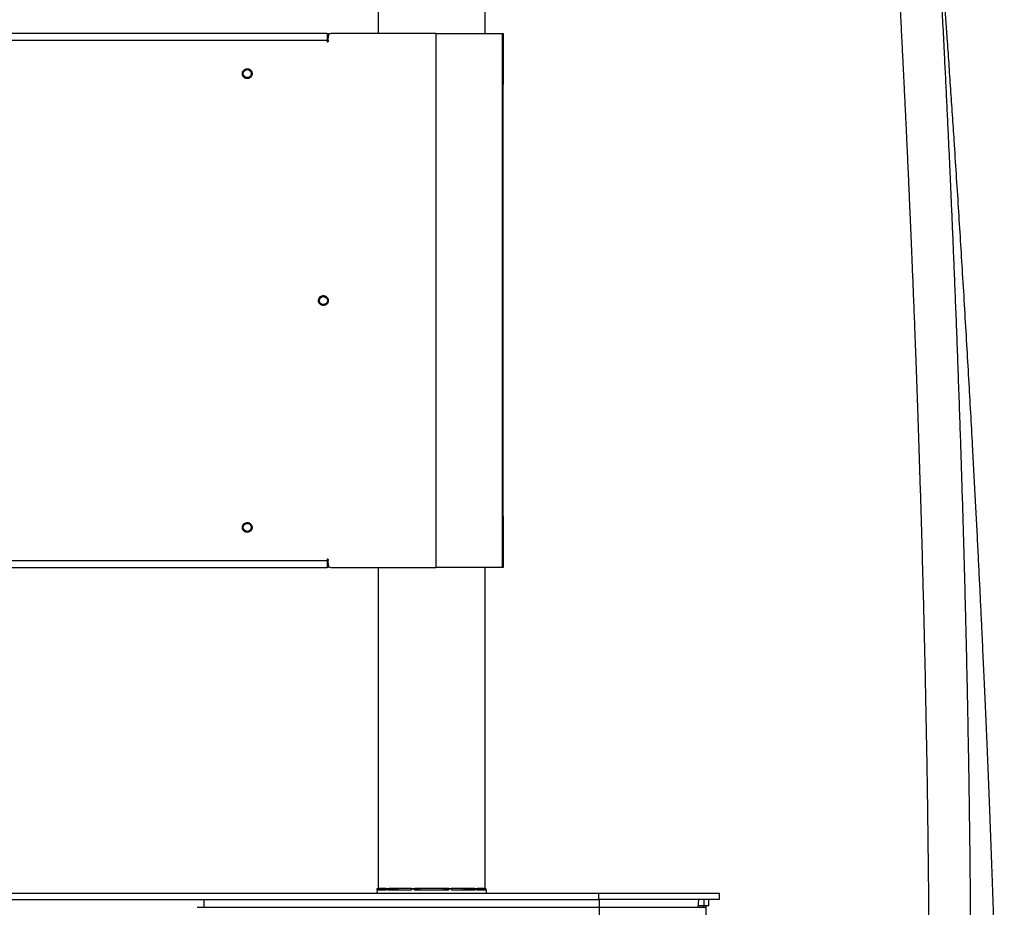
# Model space of a CAD drawing. Header units: millimetres. Extents: x 1141 to 9683, y 1625 to 6203.
# Tile 32 of 118: x 3277 to 4014, y 3137 to 3802. Entities that reach past the tile are written whole.
import ezdxf

# ---------------------------------------------------------------- set-up
doc = ezdxf.new("R2010")
doc.units = ezdxf.units.MM
doc.header["$LTSCALE"] = 25

msp = doc.modelspace()

# ---------------------------------------------------------------- linework, layer by layer
at = {"color": 7, "linetype": 'Continuous', "lineweight": 25}
for p, q in [((3545.31, 4045.81), (3545.31, 3791.34)), ((3625.31, 4045.81), (3625.31, 3791.34)), ((3507.06, 3791.34), (1787.48, 3791.34)), ((3507.06, 3791.34), (3507.82, 3791.34)), ((3507.06, 3791.34), (3507.06, 3786.13)), ((3507.82, 3791.34), (3507.82, 3788.16)), ((3588.74, 3791.34), (3509.88, 3791.34)), ((3588.74, 3391.29), (3588.74, 3791.34)), ((3588.74, 3791.34), (3638.27, 3791.34)), ((3638.27, 3791.34), (3639.03, 3791.34)), ((3638.27, 3791.34), (3638.27, 3391.29)), ((3639.03, 3791.34), (3639.03, 3753.24)), ((3507.06, 3786.13), (1787.48, 3786.13)), ((3507.82, 3788.16), (3507.06, 3788.16)), ((3507.06, 3786.13), (3507.06, 3785.34)), ((3507.06, 3786.13), (3507.82, 3786.13)), ((3507.82, 3786.13), (3507.82, 3788.16)), ((3507.82, 3786.13), (3507.82, 3785.34)), ((3507.82, 3785.34), (3507.84, 3785.23)), ((3507.85, 3785.34), (3507.85, 3789.3)), ((3639.03, 3753.24), (3638.27, 3753.24)), ((3639.03, 3429.39), (3639.03, 3753.24)), ((3638.27, 3429.39), (3639.03, 3429.39)), ((3639.03, 3429.39), (3639.03, 3391.29)), ((1787.48, 3396.49), (3507.06, 3396.49)), ((3507.06, 3397.29), (3507.06, 3396.49)), ((3507.06, 3396.49), (3507.06, 3391.29)), ((3507.82, 3396.49), (3507.06, 3396.49)), ((3507.06, 3394.46), (3507.82, 3394.46)), ((3507.84, 3397.39), (3507.82, 3397.29)), ((3507.82, 3397.29), (3507.82, 3396.49)), ((3507.82, 3394.46), (3507.82, 3396.49)), ((3507.82, 3394.46), (3507.82, 3391.29)), ((3507.85, 3393.32), (3507.85, 3397.29)), ((1787.48, 3391.29), (3507.06, 3391.29)), ((3507.82, 3391.29), (3507.06, 3391.29)), ((3509.88, 3391.29), (3588.74, 3391.29)), ((3545.31, 3391.29), (3545.31, 3150.81)), ((3638.27, 3391.29), (3588.74, 3391.29)), ((3625.31, 3391.29), (3625.31, 3150.81)), ((3639.03, 3391.29), (3638.27, 3391.29)), ((3544.51, 3149.62), (3544.31, 3147.31)), ((3544.51, 3149.62), (3544.56, 3150.1)), ((3551.06, 3149.62), (3544.51, 3149.62)), ((3544.56, 3150.1), (3544.62, 3150.81)), ((3544.62, 3150.81), (3544.87, 3150.81)), ((3544.74, 3149.84), (3551.39, 3150.35)), ((3544.74, 3149.84), (3551.25, 3149.84)), ((3544.87, 3150.81), (3544.8, 3150.09)), ((3544.8, 3150.09), (3551.42, 3150.6)), ((3544.87, 3150.81), (3545.31, 3150.81)), ((3551.41, 3150.81), (3545.31, 3150.81)), ((3551.44, 3150.81), (3552.54, 3150.81)), ((3569.97, 3149.62), (3552.77, 3149.62)), ((3552.84, 3150.09), (3560.58, 3150.81)), ((3552.88, 3150.81), (3553.25, 3150.81)), ((3552.95, 3149.84), (3570.06, 3149.84)), ((3570.29, 3150.81), (3553.25, 3150.81)), ((3570.27, 3150.76), (3562.91, 3150.76)), ((3570.06, 3149.84), (3570.14, 3149.86)), ((3570.49, 3150.81), (3572.3, 3150.81)), ((3572.61, 3150.81), (3572.77, 3150.81)), ((3572.62, 3150.09), (3575.83, 3150.81)), ((3598.32, 3150.81), (3572.76, 3150.81)), ((3597.86, 3149.62), (3572.76, 3149.62)), ((3572.83, 3149.84), (3597.79, 3149.84)), ((3593.49, 3150.76), (3577.13, 3150.76)), ((3594.79, 3150.81), (3598.01, 3150.09)), ((3597.85, 3150.81), (3598.01, 3150.81)), ((3598.32, 3150.81), (3600.13, 3150.81)), ((3617.37, 3150.81), (3600, 3150.81)), ((3607.72, 3150.76), (3600.37, 3150.76)), ((3600.5, 3149.86), (3600.57, 3149.84)), ((3600.57, 3149.84), (3600.52, 3149.85)), ((3600.59, 3149.85), (3600.55, 3149.85)), ((3600.57, 3149.84), (3617.67, 3149.84)), ((3617.86, 3149.62), (3600.65, 3149.62)), ((3610.04, 3150.81), (3617.78, 3150.09)), ((3617.37, 3150.81), (3617.74, 3150.81)), ((3618.09, 3150.81), (3619.19, 3150.81)), ((3619.29, 3150.1), (3619.22, 3150.81)), ((3619.24, 3150.59), (3625.82, 3150.09)), ((3625.88, 3149.84), (3619.26, 3150.35)), ((3619.37, 3149.84), (3625.88, 3149.84)), ((3625.31, 3150.81), (3619.47, 3150.81)), ((3626.11, 3149.62), (3619.56, 3149.62)), ((3625.31, 3150.81), (3625.75, 3150.81)), ((3625.82, 3150.09), (3625.75, 3150.81)), ((3625.75, 3150.81), (3626.01, 3150.81)), ((3626.01, 3150.81), (3626.07, 3150.1)), ((3626.07, 3150.1), (3626.11, 3149.62)), ((3626.11, 3149.62), (3626.31, 3147.31)), ((1584.65, 3147.31), (3710.65, 3147.31)), ((1584.65, 3142.55), (3710.65, 3142.55)), ((3414.71, 3142.55), (3414.71, 3136.67)), ((3710.65, 3142.55), (3710.65, 3147.31)), ((3710.65, 3147.31), (3800.65, 3147.31)), ((3800.65, 3142.55), (3710.65, 3142.55)), ((3710.71, 3142.55), (3710.71, 3136.67)), ((3785.28, 3142.55), (3784.66, 3136.67)), ((3789.44, 3137.79), (3789.44, 3142.55)), ((3792.86, 3137.79), (3792.86, 3142.55)), ((3800.65, 3147.31), (3800.65, 3142.55)), ((3409.71, 3136.67), (3710.71, 3136.67)), ((3710.71, 3136.67), (3710.71, 1774.67)), ((3710.71, 3136.67), (3790.71, 3136.67)), ((3789.44, 3137.79), (3784.78, 3137.79)), ((3788.71, 3137.79), (3788.71, 3136.67)), ((3792.86, 3137.79), (3789.44, 3137.79)), ((3790.71, 3137.79), (3790.71, 3136.67)), ((3790.71, 3136.67), (3790.71, 1774.67))]:
    msp.add_line(p, q, dxfattribs=at)
at = {"color": 7, "linetype": 'Continuous', "lineweight": 25, "flags": 128}
for points in [[(3551.33, 3150.1), (3551.33, 3150.1), (3551.33, 3150.1), (3551.35, 3150.1), (3551.37, 3150.1)], [(3551.44, 3150.81), (3551.39, 3150.31), (3551.39, 3150.31), (3551.37, 3150.1)], [(3552.5, 3150.1), (3552.51, 3150.33), (3552.54, 3150.81)], [(3552.88, 3150.81), (3552.86, 3150.3), (3552.84, 3150.09)], [(3562.57, 3150.74), (3562.16, 3150.7), (3560.53, 3150.55), (3554.01, 3149.94), (3552.95, 3149.84)], [(3570.31, 3150.09), (3570.32, 3150.3), (3570.35, 3150.81)], [(3570.49, 3150.81), (3570.46, 3150.31), (3570.46, 3150.31), (3570.45, 3150.1)], [(3572.3, 3150.1), (3572.3, 3150.33), (3572.3, 3150.81)], [(3572.61, 3150.81), (3572.62, 3150.3), (3572.62, 3150.09)], [(3576.83, 3150.74), (3576.66, 3150.7), (3575.98, 3150.55), (3573.27, 3149.94), (3572.83, 3149.84)], [(3597.79, 3149.84), (3597.62, 3149.88), (3596.94, 3150.03), (3594.23, 3150.64), (3593.79, 3150.74)], [(3598.01, 3150.09), (3598.01, 3150.3), (3598.01, 3150.81)], [(3598.32, 3150.81), (3598.32, 3150.31), (3598.32, 3150.31), (3598.32, 3150.1)], [(3600.17, 3150.1), (3600.16, 3150.33), (3600.13, 3150.81)], [(3600.27, 3150.81), (3600.3, 3150.3), (3600.32, 3150.09)], [(3617.67, 3149.84), (3617.27, 3149.88), (3615.63, 3150.03), (3609.11, 3150.64), (3608.06, 3150.74)], [(3617.78, 3150.09), (3617.77, 3150.3), (3617.74, 3150.81)], [(3618.09, 3150.81), (3618.11, 3150.31), (3618.11, 3150.31), (3618.12, 3150.1)], [(3619.25, 3150.1), (3619.23, 3150.33), (3619.19, 3150.81)], [(3619.25, 3150.1), (3619.27, 3150.1), (3619.29, 3150.1), (3619.29, 3150.1), (3619.29, 3150.1)]]:
    msp.add_lwpolyline(points, dxfattribs=at)
at = {"color": 7, "linetype": 'Continuous', "lineweight": 25}
for centre in [(3447.27, 3761.31), (3504.27, 3591.31), (3447.27, 3421.31)]:
    msp.add_circle(centre, 3, dxfattribs=at)
for centre, radius, start, end in [((3509.88, 3789.3), 2.03, 90, 180), ((3507.45, 3785.34), 0.397, 180, 0), ((3507.45, 3397.29), 0.397, 0, 180), ((3509.88, 3393.32), 2.03, 180, 270), ((3544.76, 3149.59), 0.25, 94.36526, 175), ((3544.59, 3148.31), 1.8, 83.02035, 90.97415), ((3551.29, 3149.61), 0.232, 99.71753, 179.62902), ((3552.58, 3147.54), 2.56, 83.97195, 91.6758), ((3553, 3149.62), 0.229, 101.42035, 180.80101), ((3562.58, 3150.87), 0.134, 208.24827, 263.85324), ((3562.89, 3150.93), 0.177, 276.82229, 315.56347), ((3570.21, 3149.65), 0.247, 129.7127, 188.65081), ((3570.39, 3149.6), 0.507, 83.2797, 101.28703), ((3572.39, 3148.51), 1.6, 81.96968, 93.26964), ((3573.04, 3149.66), 0.274, 136.9724, 188.47911), ((3576.83, 3150.98), 0.235, 224.60134, 269.30839), ((3577.09, 3150.83), 0.0864, 301.51979, 345.33062), ((3593.53, 3150.83), 0.0864, 194.66938, 238.48021), ((3593.79, 3150.98), 0.235, 270.69161, 315.39866), ((3597.59, 3149.66), 0.274, 351.52089, 43.0276), ((3598.23, 3148.51), 1.6, 86.73036, 98.03032), ((3600.24, 3149.76), 0.346, 74.43984, 101.00896), ((3600.41, 3149.65), 0.247, 351.34919, 50.2873), ((3607.74, 3150.93), 0.177, 224.43653, 263.17771), ((3608.04, 3150.87), 0.134, 276.14676, 331.75173), ((3617.63, 3149.62), 0.229, 359.19899, 78.57965), ((3618.05, 3147.54), 2.56, 88.3242, 96.02805), ((3619.33, 3149.61), 0.232, 0.37098, 80.28247), ((3626.04, 3148.31), 1.8, 89.02585, 96.97965), ((3625.86, 3149.59), 0.25, 5, 85.63474)]:
    msp.add_arc(centre, radius, start, end, dxfattribs=at)
for centre, major_axis, start_param, end_param in [((3544.81, 3150.1), (0.063, 0.256), 3.142383, 4.678374), ((3625.82, 3150.1), (-0.063, 0.256), 1.604811, 3.140802)]:
    msp.add_ellipse(centre, major_axis=major_axis, ratio=0.002397, start_param=start_param, end_param=end_param, dxfattribs=at)
for points, knots in [([(3928.41, 3949.55), (3928.45, 3948.29), (3928.55, 3945.41), (3928.86, 3940.15), (3929.23, 3934.02), (3929.62, 3927.54), (3930.06, 3920.23), (3930.54, 3912.14), (3931.06, 3903.37), (3931.6, 3893.96), (3932.18, 3883.97), (3932.77, 3873.46), (3933.39, 3862.47), (3934.02, 3851.07), (3934.65, 3839.37), (3935.31, 3827.15), (3935.97, 3814.6), (3936.64, 3801.87), (3937.27, 3789.58), (3937.87, 3777.82), (3938.42, 3766.68), (3938.97, 3755.6), (3939.52, 3744.36), (3940.08, 3732.73), (3940.63, 3721.08), (3941.2, 3708.9), (3941.78, 3696.2), (3942.38, 3682.96), (3942.98, 3669.46), (3943.6, 3655.26), (3944.25, 3640.05), (3944.94, 3623.69), (3945.66, 3606.15), (3946.41, 3587.31), (3947.14, 3568.58), (3947.83, 3550.12), (3948.49, 3532.08), (3949.16, 3513.12), (3949.84, 3493.23), (3950.53, 3472.52), (3951.21, 3450.98), (3951.89, 3428.69), (3952.55, 3405.9), (3953.23, 3380.94), (3953.91, 3354.35), (3954.57, 3326.36), (3955.16, 3299.32), (3955.67, 3273.29), (3956.12, 3248.47), (3956.5, 3224.86), (3956.82, 3202.5), (3957.08, 3181.27), (3957.29, 3161.84), (3957.46, 3144.15), (3957.58, 3128.14), (3957.68, 3113.07), (3957.75, 3098.78), (3957.81, 3084.65), (3957.85, 3070.1), (3957.86, 3054.7), (3957.86, 3037.63), (3957.82, 3018.8), (3957.73, 2998.14), (3957.59, 2976.41), (3957.38, 2953.6), (3957.11, 2929.91), (3956.75, 2905.35), (3956.31, 2879.98), (3955.76, 2853.69), (3955.08, 2826.31), (3954.27, 2797.93), (3953.31, 2768.97), (3952.22, 2740.13), (3951.01, 2711.91), (3949.69, 2684.42), (3948.25, 2657.65), (3946.64, 2630.5), (3944.84, 2603.05), (3942.82, 2575.39), (3940.67, 2548.73), (3938.41, 2523.14), (3935.99, 2498.64), (3933.36, 2475.27), (3930.82, 2455.54), (3928.48, 2439.41), (3926.47, 2426.83), (3924.47, 2415.4), (3922.51, 2405.1), (3920.61, 2395.89), (3918.85, 2387.97), (3917.26, 2381.23), (3915.8, 2375.4), (3914.54, 2370.65), (3913.43, 2366.6), (3912.36, 2362.86), (3911.05, 2358.46), (3909.48, 2353.44), (3907.65, 2347.89), (3905.54, 2341.92), (3903.11, 2335.53), (3900.41, 2328.95), (3897.49, 2322.33), (3894.38, 2315.78), (3891.32, 2309.77), (3888.35, 2304.26), (3885.5, 2299.24), (3882.52, 2294.26), (3879.43, 2289.31), (3876.3, 2284.51), (3873.26, 2280.03), (3870.46, 2276.05), (3867.97, 2272.6), (3865.79, 2269.66), (3863.85, 2267.07), (3861.94, 2264.59), (3859.91, 2261.97), (3857.67, 2259.13), (3854.44, 2255.11), (3850.06, 2249.76), (3844.35, 2242.96), (3839.04, 2236.76), (3834.33, 2231.29), (3830.38, 2226.71), (3826.24, 2221.9), (3822.01, 2216.94), (3817.92, 2212.12), (3814.24, 2207.69), (3811.1, 2203.87), (3808.57, 2200.73), (3806.71, 2198.4), (3805.71, 2197.14), (3805.34, 2196.67)], [0, 0, 0, 0, 0.008254, 0.018951, 0.028274, 0.037646, 0.046902, 0.056009, 0.064983, 0.07384, 0.082593, 0.091251, 0.099823, 0.108314, 0.116723, 0.124872, 0.133569, 0.141801, 0.149555, 0.156817, 0.163573, 0.16981, 0.176647, 0.183385, 0.19005, 0.196639, 0.204058, 0.21137, 0.218603, 0.226244, 0.23447, 0.243133, 0.252386, 0.262242, 0.272716, 0.281546, 0.290786, 0.300441, 0.310516, 0.321018, 0.331751, 0.342903, 0.354398, 0.365716, 0.379963, 0.393717, 0.406958, 0.419669, 0.431833, 0.443236, 0.454089, 0.464382, 0.47411, 0.482311, 0.490051, 0.497329, 0.504142, 0.510765, 0.517783, 0.525212, 0.533052, 0.542489, 0.552455, 0.562943, 0.573948, 0.585464, 0.597261, 0.609533, 0.622267, 0.635451, 0.649351, 0.663635, 0.677762, 0.69159, 0.705114, 0.71833, 0.731237, 0.745526, 0.759412, 0.772896, 0.785969, 0.798604, 0.810782, 0.822488, 0.829828, 0.836628, 0.842859, 0.848537, 0.853681, 0.858309, 0.861968, 0.865253, 0.868416, 0.870303, 0.872441, 0.875098, 0.87826, 0.881623, 0.885388, 0.889549, 0.893937, 0.898393, 0.902921, 0.907522, 0.911191, 0.914909, 0.918677, 0.922497, 0.926367, 0.93001, 0.933249, 0.936087, 0.938526, 0.940573, 0.942585, 0.944793, 0.947199, 0.9498, 0.955067, 0.96094, 0.967413, 0.971174, 0.97511, 0.97922, 0.983504, 0.987685, 0.991333, 0.994445, 0.997023, 0.998883, 1, 1, 1, 1]), ([(3805.34, 2141.64), (3805.57, 2142.04), (3807, 2144.47), (3809.59, 2148.56), (3813.2, 2154.11), (3816.69, 2159.2), (3819.95, 2163.79), (3822.66, 2167.48), (3824.63, 2170.12), (3825.98, 2171.88), (3826.8, 2172.96), (3827.58, 2173.96), (3828.49, 2175.14), (3829.94, 2177), (3831.96, 2179.56), (3834.64, 2182.89), (3837.8, 2186.76), (3841.45, 2191.15), (3845.58, 2196.05), (3849.82, 2201.01), (3854.11, 2206), (3858.39, 2210.96), (3862.86, 2216.15), (3867.27, 2221.31), (3871.35, 2226.13), (3874.8, 2230.27), (3877.67, 2233.76), (3880, 2236.63), (3881.97, 2239.09), (3883.59, 2241.13), (3884.86, 2242.75), (3885.87, 2244.04), (3886.89, 2245.36), (3888.19, 2247.05), (3889.93, 2249.35), (3892.1, 2252.25), (3894.58, 2255.63), (3898.33, 2260.88), (3903.1, 2267.86), (3908.72, 2276.65), (3914.09, 2285.69), (3919.3, 2295.21), (3923.93, 2304.47), (3928.07, 2313.52), (3931.74, 2322.22), (3934.8, 2330.2), (3937.3, 2337.24), (3939.19, 2342.91), (3940.84, 2348.14), (3942.2, 2352.68), (3943.28, 2356.42), (3944.1, 2359.33), (3944.67, 2361.4), (3945.1, 2362.99), (3945.5, 2364.5), (3946.08, 2366.71), (3946.84, 2369.67), (3947.76, 2373.37), (3949, 2378.55), (3950.57, 2385.4), (3952.44, 2394.18), (3954.42, 2404.19), (3956.49, 2415.53), (3958.63, 2428.29), (3960.73, 2442.18), (3962.77, 2456.95), (3965.03, 2474.97), (3967.42, 2496.32), (3969.87, 2521.22), (3972.15, 2547.14), (3974.31, 2574.03), (3976.34, 2601.91), (3978.27, 2631.47), (3980.1, 2662.75), (3981.8, 2695.78), (3983.34, 2729.88), (3984.6, 2762.39), (3985.62, 2792.73), (3986.43, 2820.28), (3987.11, 2847.1), (3987.68, 2873.24), (3988.15, 2898.67), (3988.52, 2923.33), (3988.81, 2947.02), (3989.03, 2969.72), (3989.19, 2991.41), (3989.29, 3012.07), (3989.34, 3030.67), (3989.36, 3047.31), (3989.36, 3062.09), (3989.33, 3076.14), (3989.29, 3089.51), (3989.24, 3102.64), (3989.16, 3116.9), (3989.05, 3132.85), (3988.9, 3150.65), (3988.72, 3169.52), (3988.48, 3189.59), (3988.2, 3210.86), (3987.87, 3233.32), (3987.48, 3256.8), (3987.03, 3281.27), (3986.51, 3306.7), (3985.93, 3333.04), (3985.31, 3358.64), (3984.67, 3383.37), (3984.03, 3406.97), (3983.35, 3430.49), (3982.65, 3453.48), (3981.94, 3475.66), (3981.19, 3498.26), (3980.4, 3521.15), (3979.57, 3544.24), (3978.75, 3566.25), (3977.93, 3587.32), (3977.13, 3607.48), (3976.34, 3626.71), (3975.58, 3644.9), (3974.84, 3662.08), (3974.12, 3678.28), (3973.43, 3693.68), (3972.72, 3709.24), (3971.97, 3725.3), (3971.17, 3742.03), (3970.35, 3758.8), (3969.63, 3773.41), (3969, 3785.91), (3968.47, 3796.32), (3967.93, 3806.69), (3967.38, 3817.17), (3966.82, 3827.7), (3966.25, 3838.37), (3965.67, 3849.09), (3965.07, 3859.96), (3964.46, 3870.85), (3963.85, 3881.66), (3963.27, 3891.65), (3962.74, 3900.81), (3962.24, 3909.11), (3961.76, 3916.98), (3961.37, 3923.37), (3961.04, 3928.46), (3960.81, 3932.03), (3960.68, 3934.01), (3960.63, 3934.8)], [0, 0, 0, 0, 0.0008, 0.004829, 0.008471, 0.012482, 0.015887, 0.018682, 0.02086, 0.021967, 0.022796, 0.023372, 0.024334, 0.025566, 0.027756, 0.030444, 0.033582, 0.037179, 0.041244, 0.045786, 0.049697, 0.053915, 0.058446, 0.063008, 0.067123, 0.070775, 0.073531, 0.075937, 0.077987, 0.079678, 0.081009, 0.081975, 0.082839, 0.084217, 0.086059, 0.088368, 0.091139, 0.09405, 0.10062, 0.107122, 0.113556, 0.120048, 0.126908, 0.132195, 0.137712, 0.143471, 0.146984, 0.1505, 0.153606, 0.156235, 0.158428, 0.160102, 0.161252, 0.161987, 0.162827, 0.163841, 0.165762, 0.16787, 0.170119, 0.174492, 0.179332, 0.18465, 0.190894, 0.197718, 0.205138, 0.212946, 0.220949, 0.233215, 0.245896, 0.258973, 0.272444, 0.286312, 0.300578, 0.316271, 0.332415, 0.349008, 0.366043, 0.379659, 0.39297, 0.405872, 0.418351, 0.430635, 0.442456, 0.453802, 0.464667, 0.475043, 0.484925, 0.494308, 0.501728, 0.5088, 0.515521, 0.521892, 0.527995, 0.534378, 0.542388, 0.550922, 0.559976, 0.569545, 0.579835, 0.590648, 0.601974, 0.613803, 0.626123, 0.63892, 0.652177, 0.663539, 0.675196, 0.686914, 0.698294, 0.709326, 0.720015, 0.732174, 0.743863, 0.755089, 0.765859, 0.776386, 0.786455, 0.796073, 0.805251, 0.813998, 0.822323, 0.830493, 0.839811, 0.849353, 0.859108, 0.869065, 0.875424, 0.881858, 0.888364, 0.895013, 0.902101, 0.909241, 0.916787, 0.924731, 0.933069, 0.941795, 0.950911, 0.958872, 0.967115, 0.97565, 0.984489, 0.990209, 0.99606, 1, 1, 1, 1]), ([(3785.65, 1770.79), (3786.86, 1770.9), (3790.73, 1771.26), (3797.21, 1772.35), (3804.93, 1774.03), (3812.38, 1776.12), (3819.62, 1778.58), (3826.13, 1781.17), (3832.03, 1783.84), (3837.41, 1786.52), (3842.65, 1789.4), (3847.96, 1792.56), (3853.33, 1796.05), (3859.13, 1800.13), (3864.96, 1804.59), (3870.68, 1809.36), (3876.03, 1814.16), (3881.02, 1818.95), (3885.55, 1823.59), (3889.67, 1828.05), (3893.25, 1832.12), (3896.24, 1835.69), (3898.53, 1838.51), (3900.44, 1840.91), (3902.3, 1843.31), (3904.91, 1846.77), (3908.25, 1851.38), (3912.23, 1857.15), (3916.83, 1864.21), (3922.04, 1872.73), (3927.8, 1882.97), (3933.63, 1894.23), (3939.46, 1906.58), (3945.22, 1919.98), (3950.79, 1934.35), (3956.11, 1949.58), (3961.14, 1965.67), (3965.85, 1982.63), (3970.14, 2000), (3974.04, 2017.74), (3977.61, 2035.82), (3980.93, 2054.61), (3984.02, 2074.1), (3986.89, 2094.27), (3989.71, 2116.42), (3992.44, 2140.62), (3995.05, 2166.9), (3997.42, 2194.02), (3999.37, 2219.17), (4000.98, 2242.13), (4002.29, 2262.43), (4003.49, 2282.38), (4004.58, 2301.67), (4005.57, 2320.29), (4006.45, 2338.22), (4007.25, 2355.43), (4008.02, 2373.21), (4008.75, 2391.39), (4009.44, 2409.82), (4010.04, 2427.01), (4010.55, 2442.94), (4010.98, 2457.59), (4011.35, 2470.94), (4011.67, 2482.98), (4011.93, 2493.71), (4012.15, 2503.11), (4012.32, 2510.77), (4012.44, 2516.84), (4012.54, 2521.81), (4012.64, 2526.86), (4012.75, 2532.56), (4012.88, 2539.57), (4013.03, 2547.98), (4013.19, 2557.91), (4013.36, 2569.04), (4013.52, 2581.36), (4013.68, 2594.67), (4013.83, 2608.7), (4014, 2627.45), (4014.15, 2651.19), (4014.25, 2680.24), (4014.26, 2709.51), (4014.19, 2738.9), (4014.04, 2768.3), (4013.79, 2798.76), (4013.46, 2830.27), (4013.02, 2862.8), (4012.48, 2895.83), (4011.85, 2929.31), (4011.12, 2963.16), (4010.3, 2997.31), (4009.41, 3031.09), (4008.47, 3063.63), (4007.5, 3094.79), (4006.52, 3124.56), (4005.52, 3153.15), (4004.51, 3180.73), (4003.49, 3207.3), (4002.46, 3232.85), (4001.45, 3257.21), (4000.46, 3280.37), (3999.49, 3302.37), (3998.54, 3323.22), (3997.66, 3342.17), (3996.84, 3359.46), (3996.05, 3375.65), (3995.24, 3392.08), (3994.39, 3409.09), (3993.49, 3426.68), (3992.54, 3444.83), (3991.55, 3463.5), (3990.42, 3484.37), (3989.15, 3507.47), (3987.72, 3532.81), (3986.22, 3558.7), (3984.67, 3585.05), (3983.1, 3610.97), (3981.53, 3636.39), (3979.97, 3661.23), (3978.37, 3686.21), (3976.86, 3709.37), (3975.44, 3730.66), (3974.14, 3750.04), (3972.84, 3769.18), (3971.65, 3786.46), (3970.57, 3801.91), (3969.6, 3815.6), (3968.66, 3828.96), (3967.73, 3841.9), (3966.84, 3854.21), (3965.96, 3866.46), (3965.09, 3878.39), (3964.25, 3889.8), (3963.55, 3899.44), (3963.15, 3904.9), (3962.97, 3907.26)], [0, 0, 0, 0, 0.002319, 0.007418, 0.012427, 0.017255, 0.021848, 0.026383, 0.029808, 0.033288, 0.036846, 0.040036, 0.043753, 0.047536, 0.05164, 0.055539, 0.059237, 0.062737, 0.066013, 0.068899, 0.071639, 0.073857, 0.075553, 0.076799, 0.078181, 0.079827, 0.082855, 0.086066, 0.089427, 0.094262, 0.099407, 0.104886, 0.110731, 0.116958, 0.123461, 0.130243, 0.137337, 0.144769, 0.152552, 0.160146, 0.168065, 0.176312, 0.184885, 0.19378, 0.202989, 0.214229, 0.225866, 0.237874, 0.250221, 0.25921, 0.268253, 0.277028, 0.285496, 0.29365, 0.301483, 0.308989, 0.316162, 0.3247, 0.332696, 0.340142, 0.347031, 0.353359, 0.359119, 0.36431, 0.368926, 0.372969, 0.376451, 0.378795, 0.380793, 0.38286, 0.385307, 0.388133, 0.391878, 0.396133, 0.400899, 0.406178, 0.411953, 0.417976, 0.424172, 0.435976, 0.448353, 0.461299, 0.473334, 0.485813, 0.498729, 0.512074, 0.525839, 0.540012, 0.553959, 0.568258, 0.582862, 0.597176, 0.610972, 0.624017, 0.636564, 0.648614, 0.660171, 0.671459, 0.682242, 0.692527, 0.702319, 0.711626, 0.720454, 0.728812, 0.735744, 0.742479, 0.749463, 0.756718, 0.764235, 0.772005, 0.780017, 0.78826, 0.798933, 0.809929, 0.821222, 0.832786, 0.844635, 0.855621, 0.86684, 0.878266, 0.889872, 0.899103, 0.908418, 0.917809, 0.927269, 0.934478, 0.941722, 0.949002, 0.956319, 0.963588, 0.970626, 0.978778, 0.986634, 0.994218, 1, 1, 1, 1]), ([(3443.76, 3760.16), (3443.66, 3760.61), (3443.51, 3761.31), (3443.68, 3762.27), (3443.95, 3762.98), (3444.36, 3763.62), (3445.03, 3764.32), (3446.08, 3764.9), (3447.27, 3765.05), (3448.23, 3764.9), (3448.94, 3764.63), (3449.58, 3764.22), (3450.28, 3763.55), (3450.58, 3762.89), (3450.77, 3762.47)], [0, 0, 0, 0, 0.119728, 0.18418, 0.25, 0.31582, 0.380272, 0.5, 0.619728, 0.68418, 0.75, 0.81582, 0.880272, 1, 1, 1, 1]), ([(3450.77, 3762.47), (3450.87, 3762.01), (3451.02, 3761.31), (3450.85, 3760.35), (3450.59, 3759.64), (3450.17, 3759), (3449.5, 3758.31), (3448.45, 3757.72), (3447.26, 3757.57), (3446.3, 3757.72), (3445.59, 3757.99), (3444.96, 3758.4), (3444.25, 3759.08), (3443.95, 3759.73), (3443.76, 3760.16)], [0, 0, 0, 0, 0.119728, 0.18418, 0.25, 0.31582, 0.380272, 0.5, 0.619728, 0.68418, 0.75, 0.81582, 0.880272, 1, 1, 1, 1]), ([(3503.8, 3587.65), (3503.35, 3587.76), (3502.65, 3587.92), (3501.85, 3588.49), (3501.33, 3589.04), (3500.93, 3589.68), (3500.59, 3590.59), (3500.52, 3591.79), (3500.89, 3592.93), (3501.44, 3593.73), (3501.99, 3594.25), (3502.64, 3594.65), (3503.55, 3595), (3504.27, 3594.98), (3504.73, 3594.97)], [0, 0, 0, 0, 0.119728, 0.18418, 0.25, 0.31582, 0.380272, 0.5, 0.619728, 0.68418, 0.75, 0.81582, 0.880272, 1, 1, 1, 1]), ([(3504.73, 3594.97), (3505.19, 3594.86), (3505.89, 3594.7), (3506.68, 3594.13), (3507.21, 3593.59), (3507.61, 3592.94), (3507.94, 3592.03), (3508.01, 3590.83), (3507.64, 3589.69), (3507.09, 3588.9), (3506.54, 3588.37), (3505.89, 3587.97), (3504.98, 3587.63), (3504.27, 3587.64), (3503.8, 3587.65)], [0, 0, 0, 0, 0.119728, 0.18418, 0.25, 0.31582, 0.380272, 0.5, 0.619728, 0.68418, 0.75, 0.81582, 0.880272, 1, 1, 1, 1]), ([(3443.73, 3420.27), (3443.64, 3420.73), (3443.51, 3421.43), (3443.71, 3422.39), (3444, 3423.09), (3444.43, 3423.71), (3445.13, 3424.39), (3446.2, 3424.94), (3447.39, 3425.05), (3448.34, 3424.87), (3449.04, 3424.58), (3449.67, 3424.14), (3450.35, 3423.45), (3450.63, 3422.79), (3450.81, 3422.36)], [0, 0, 0, 0, 0.119728, 0.18418, 0.25, 0.31582, 0.380272, 0.5, 0.619728, 0.68418, 0.75, 0.81582, 0.880272, 1, 1, 1, 1]), ([(3450.81, 3422.36), (3450.89, 3421.9), (3451.02, 3421.19), (3450.82, 3420.24), (3450.53, 3419.53), (3450.1, 3418.91), (3449.4, 3418.24), (3448.34, 3417.69), (3447.14, 3417.57), (3446.19, 3417.75), (3445.49, 3418.05), (3444.86, 3418.48), (3444.18, 3419.17), (3443.91, 3419.84), (3443.73, 3420.27)], [0, 0, 0, 0, 0.119728, 0.18418, 0.25, 0.31582, 0.380272, 0.5, 0.619728, 0.68418, 0.75, 0.81582, 0.880272, 1, 1, 1, 1]), ([(3551.37, 3150.1), (3551.36, 3150.05), (3551.35, 3149.93), (3551.28, 3149.78), (3551.2, 3149.67), (3551.12, 3149.62), (3551.08, 3149.62), (3551.06, 3149.62)], [0, 0, 0, 0, 0.222484, 0.445348, 0.666655, 0.885113, 1, 1, 1, 1]), ([(3551.33, 3150.1), (3551.33, 3150.09), (3551.32, 3150.04), (3551.3, 3149.96), (3551.27, 3149.89), (3551.24, 3149.85), (3551.23, 3149.83), (3551.23, 3149.84), (3551.23, 3149.84)], [0, 0, 0, 0, 0.107758, 0.369419, 0.583196, 0.778151, 0.959319, 1, 1, 1, 1]), ([(3552.77, 3149.62), (3552.73, 3149.62), (3552.67, 3149.63), (3552.58, 3149.72), (3552.53, 3149.84), (3552.5, 3149.98), (3552.5, 3150.07), (3552.5, 3150.1)], [0, 0, 0, 0, 0.216214, 0.432135, 0.648431, 0.86707, 1, 1, 1, 1]), ([(3552.54, 3150.81), (3552.56, 3150.81), (3552.59, 3150.81), (3552.67, 3150.81), (3552.76, 3150.81), (3552.83, 3150.81), (3552.87, 3150.81), (3552.88, 3150.81)], [0, 0, 0, 0, 0.217252, 0.434508, 0.651743, 0.869507, 1, 1, 1, 1]), ([(3552.84, 3150.09), (3552.84, 3150.07), (3552.84, 3150.03), (3552.84, 3149.96), (3552.86, 3149.89), (3552.9, 3149.85), (3552.93, 3149.85), (3552.95, 3149.84)], [0, 0, 0, 0, 0.136096, 0.358145, 0.574609, 0.787761, 1, 1, 1, 1]), ([(3562.91, 3150.76), (3562.89, 3150.76), (3562.85, 3150.76), (3562.77, 3150.76), (3562.68, 3150.75), (3562.61, 3150.75), (3562.58, 3150.74), (3562.57, 3150.74)], [0, 0, 0, 0, 0.2212799, 0.4425911, 0.6640728, 0.8866055, 1, 1, 1, 1]), ([(3570.45, 3150.1), (3570.44, 3150.05), (3570.42, 3149.93), (3570.33, 3149.78), (3570.21, 3149.67), (3570.08, 3149.62), (3570, 3149.62), (3569.97, 3149.62)], [0, 0, 0, 0, 0.222484, 0.445348, 0.666655, 0.885113, 1, 1, 1, 1]), ([(3570.06, 3149.84), (3570.07, 3149.84), (3570.09, 3149.84), (3570.1, 3149.85), (3570.11, 3149.85)], [0, 0, 0, 0, 0.7892949, 1, 1, 1, 1]), ([(3570.29, 3150.1), (3570.29, 3150.08), (3570.29, 3150.04), (3570.26, 3149.97), (3570.2, 3149.9), (3570.15, 3149.86), (3570.12, 3149.85), (3570.11, 3149.85)], [0, 0, 0, 0, 0.119665, 0.379528, 0.633356, 0.886988, 1, 1, 1, 1]), ([(3572.3, 3150.81), (3572.33, 3150.81), (3572.38, 3150.81), (3572.47, 3150.81), (3572.54, 3150.81), (3572.59, 3150.81), (3572.61, 3150.81), (3572.61, 3150.81)], [0, 0, 0, 0, 0.217252, 0.434508, 0.651743, 0.869507, 1, 1, 1, 1]), ([(3572.76, 3149.62), (3572.71, 3149.62), (3572.61, 3149.63), (3572.47, 3149.72), (3572.36, 3149.84), (3572.31, 3149.98), (3572.3, 3150.07), (3572.3, 3150.1)], [0, 0, 0, 0, 0.216214, 0.432135, 0.648431, 0.86707, 1, 1, 1, 1]), ([(3572.83, 3149.84), (3572.81, 3149.85), (3572.76, 3149.85), (3572.69, 3149.89), (3572.64, 3149.96), (3572.62, 3150.03), (3572.62, 3150.07), (3572.62, 3150.09)], [0, 0, 0, 0, 0.212239, 0.425391, 0.641855, 0.863904, 1, 1, 1, 1]), ([(3577.13, 3150.76), (3577.11, 3150.76), (3577.05, 3150.76), (3576.97, 3150.76), (3576.9, 3150.75), (3576.85, 3150.75), (3576.83, 3150.74), (3576.83, 3150.74)], [0, 0, 0, 0, 0.22128, 0.442591, 0.664073, 0.886606, 1, 1, 1, 1]), ([(3593.79, 3150.74), (3593.78, 3150.74), (3593.76, 3150.75), (3593.69, 3150.75), (3593.61, 3150.76), (3593.54, 3150.76), (3593.5, 3150.76), (3593.49, 3150.76)], [0, 0, 0, 0, 0.224367, 0.448742, 0.672005, 0.893891, 1, 1, 1, 1]), ([(3598.01, 3150.09), (3598.01, 3150.06), (3598, 3150), (3597.96, 3149.93), (3597.91, 3149.87), (3597.84, 3149.85), (3597.8, 3149.84), (3597.79, 3149.84)], [0, 0, 0, 0, 0.227409, 0.452413, 0.672402, 0.887193, 1, 1, 1, 1]), ([(3598.32, 3150.1), (3598.31, 3150.05), (3598.3, 3149.93), (3598.22, 3149.78), (3598.1, 3149.67), (3597.97, 3149.62), (3597.89, 3149.62), (3597.86, 3149.62)], [0, 0, 0, 0, 0.222484, 0.445348, 0.666655, 0.885113, 1, 1, 1, 1]), ([(3598.01, 3150.81), (3598.02, 3150.81), (3598.05, 3150.81), (3598.11, 3150.81), (3598.19, 3150.81), (3598.26, 3150.81), (3598.31, 3150.81), (3598.32, 3150.81)], [0, 0, 0, 0, 0.218975, 0.437978, 0.656304, 0.873826, 1, 1, 1, 1]), ([(3600.65, 3149.62), (3600.6, 3149.62), (3600.5, 3149.63), (3600.36, 3149.72), (3600.25, 3149.84), (3600.19, 3149.98), (3600.18, 3150.07), (3600.17, 3150.1)], [0, 0, 0, 0, 0.216214, 0.432135, 0.648431, 0.86707, 1, 1, 1, 1]), ([(3600.52, 3149.85), (3600.49, 3149.86), (3600.45, 3149.87), (3600.38, 3149.94), (3600.34, 3150.01), (3600.34, 3150.07), (3600.33, 3150.1)], [0, 0, 0, 0, 0.270656, 0.516922, 0.777008, 1, 1, 1, 1]), ([(3608.06, 3150.74), (3608.03, 3150.74), (3607.98, 3150.75), (3607.9, 3150.75), (3607.81, 3150.76), (3607.75, 3150.76), (3607.73, 3150.76), (3607.72, 3150.76)], [0, 0, 0, 0, 0.224367, 0.448742, 0.672005, 0.893891, 1, 1, 1, 1]), ([(3617.78, 3150.09), (3617.78, 3150.06), (3617.79, 3150), (3617.78, 3149.93), (3617.75, 3149.87), (3617.71, 3149.85), (3617.68, 3149.84), (3617.67, 3149.84)], [0, 0, 0, 0, 0.227409, 0.452413, 0.672402, 0.887193, 1, 1, 1, 1]), ([(3617.74, 3150.81), (3617.77, 3150.81), (3617.81, 3150.81), (3617.9, 3150.81), (3617.98, 3150.81), (3618.05, 3150.81), (3618.08, 3150.81), (3618.09, 3150.81)], [0, 0, 0, 0, 0.218975, 0.437978, 0.656304, 0.873826, 1, 1, 1, 1]), ([(3618.12, 3150.1), (3618.12, 3150.05), (3618.12, 3149.93), (3618.08, 3149.78), (3618, 3149.67), (3617.93, 3149.62), (3617.87, 3149.62), (3617.86, 3149.62)], [0, 0, 0, 0, 0.2224841, 0.4453482, 0.6666547, 0.8851129, 1, 1, 1, 1]), ([(3619.19, 3150.81), (3619.2, 3150.81), (3619.23, 3150.81), (3619.23, 3150.81), (3619.23, 3150.81)], [0, 0, 0, 0, 0.559771, 1, 1, 1, 1]), ([(3619.56, 3149.62), (3619.53, 3149.62), (3619.47, 3149.63), (3619.38, 3149.72), (3619.31, 3149.84), (3619.27, 3149.98), (3619.26, 3150.07), (3619.25, 3150.1)], [0, 0, 0, 0, 0.216214, 0.432135, 0.648431, 0.86707, 1, 1, 1, 1]), ([(3619.39, 3149.84), (3619.39, 3149.84), (3619.39, 3149.83), (3619.37, 3149.85), (3619.34, 3149.9), (3619.32, 3149.98), (3619.3, 3150.05), (3619.3, 3150.09), (3619.3, 3150.1)], [0, 0, 0, 0, 0.074496, 0.2767577, 0.473432, 0.6826895, 0.9204665, 1, 1, 1, 1])]:
    msp.add_open_spline(points, degree=3, knots=knots, dxfattribs=at)

doc.saveas('drawing.dxf')
